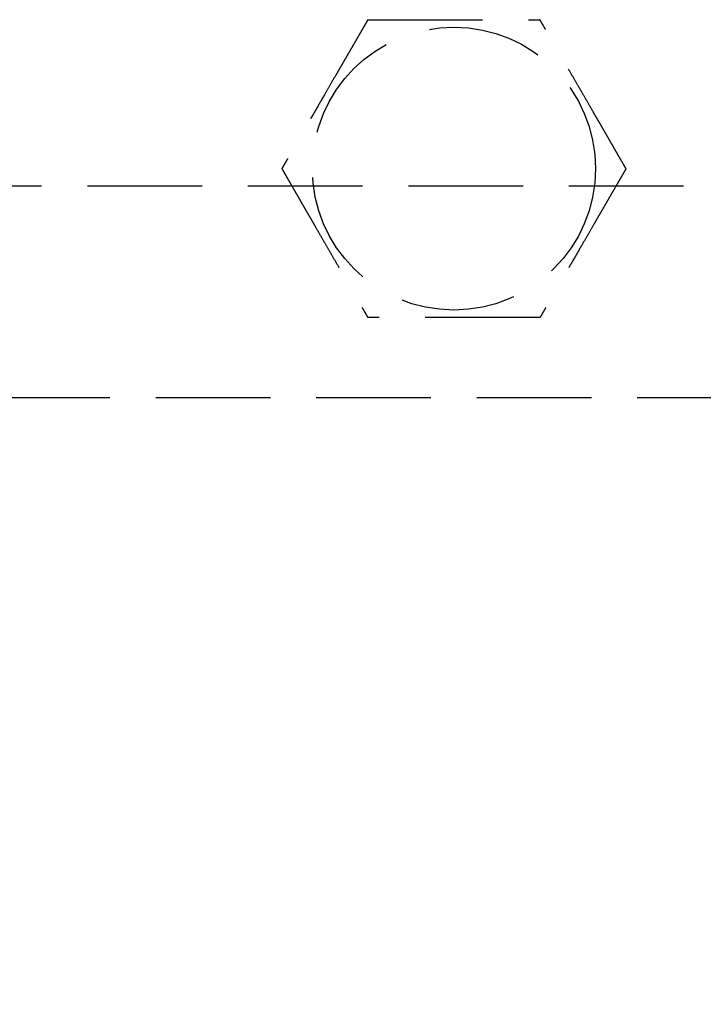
# Model space of a CAD drawing. Header units: millimetres. Extents: x -50096 to 615650, y 194565 to 243945.
# Tile 256 of 256: x 254845 to 254875, y 221499 to 221542. Entities that reach past the tile are written whole.
import ezdxf

# ---------------------------------------------------------------- set-up
doc = ezdxf.new("R2010")
doc.units = ezdxf.units.MM
doc.linetypes.add('ГТО-1 Пунктир', pattern=[7, 5, -2])
doc.layers.add('ГТО-2_Размеры_035', color=2, linetype='Continuous', lineweight=35)
doc.layers.add('ОГОС_Пунктир_025', color=151, linetype='ГТО-1 Пунктир', lineweight=25)

# ---------------------------------------------------------------- blocks, each defined once
blk = doc.blocks.new('ОГСО_Затвор_План')
at = {"layer": 'ОГОС_Пунктир_025'}
blk.add_line((-804.171, -137.499), (-1174.17, -137.499), dxfattribs=at)
blk.add_line((-804.171, -137.499), (-1174.17, -137.499), dxfattribs=at)
blk.add_lwpolyline([(-877.928, -175.75), (-1127.151, -175.809, -0.414283), (-1137.153, -165.809), (-1137.153, -138.25, -0.414214), (-1127.153, -128.25), (-877.928, -128.25)], format="xyb", dxfattribs=at)
blk.add_circle((-1104.17, -127.499), 6.172, dxfattribs=at)
blk.add_circle((-1104.17, -127.499), 6.172, dxfattribs=at)
for points, knots in [([(-1107.923, -120.999), (-1107.923, -121.001), (-1107.925, -121.003), (-1107.927, -121.007), (-1107.93, -121.012), (-1107.934, -121.018), (-1107.938, -121.026), (-1107.943, -121.035), (-1107.95, -121.046), (-1107.957, -121.059), (-1107.966, -121.074), (-1107.975, -121.091), (-1107.986, -121.109), (-1107.998, -121.131), (-1108.014, -121.157), (-1108.031, -121.187), (-1108.05, -121.219), (-1108.069, -121.253), (-1108.089, -121.288), (-1108.11, -121.324), (-1108.135, -121.367), (-1108.165, -121.419), (-1108.199, -121.478), (-1108.234, -121.538), (-1108.27, -121.6), (-1108.306, -121.664), (-1108.343, -121.728), (-1108.381, -121.793), (-1108.435, -121.887), (-1108.507, -122.011), (-1108.595, -122.164), (-1108.685, -122.319), (-1108.775, -122.476), (-1108.866, -122.633), (-1108.957, -122.792), (-1109.049, -122.951), (-1109.141, -123.11), (-1109.233, -123.269), (-1109.374, -123.513), (-1109.562, -123.839), (-1109.831, -124.305), (-1110.132, -124.827), (-1110.387, -125.267), (-1110.562, -125.571), (-1110.659, -125.739), (-1110.755, -125.905), (-1110.851, -126.071), (-1110.945, -126.235), (-1111.039, -126.398), (-1111.12, -126.538), (-1111.188, -126.655), (-1111.243, -126.751), (-1111.298, -126.845), (-1111.343, -126.924), (-1111.381, -126.989), (-1111.41, -127.04), (-1111.439, -127.09), (-1111.467, -127.138), (-1111.494, -127.185), (-1111.52, -127.229), (-1111.542, -127.268), (-1111.561, -127.301), (-1111.577, -127.328), (-1111.592, -127.354), (-1111.606, -127.378), (-1111.619, -127.401), (-1111.63, -127.42), (-1111.639, -127.436), (-1111.647, -127.449), (-1111.653, -127.461), (-1111.659, -127.471), (-1111.664, -127.48), (-1111.668, -127.487), (-1111.672, -127.493), (-1111.674, -127.496), (-1111.675, -127.498), (-1111.675, -127.499), (-1111.675, -127.499)], [0, 0, 0, 0, 0.004186, 0.008804, 0.014285, 0.021062, 0.029566, 0.04023, 0.053209, 0.068488, 0.085831, 0.105004, 0.125774, 0.147906, 0.181001, 0.216166, 0.253239, 0.292056, 0.332451, 0.374261, 0.417322, 0.483342, 0.551522, 0.621621, 0.693398, 0.766611, 0.84102, 0.916382, 0.992458, 1.167452, 1.344608, 1.523639, 1.704264, 1.886197, 2.069155, 2.252855, 2.437012, 2.621342, 2.805561, 3.279771, 3.752777, 4.418922, 5.086098, 5.279549, 5.472714, 5.66517, 5.856494, 6.046263, 6.234054, 6.419444, 6.531426, 6.641945, 6.750597, 6.856976, 6.916918, 6.975721, 7.033131, 7.088894, 7.142757, 7.194466, 7.243768, 7.276862, 7.308468, 7.338417, 7.366539, 7.392664, 7.416622, 7.433204, 7.448336, 7.461909, 7.473812, 7.483934, 7.492166, 7.498397, 7.502516, 7.504461, 7.505547, 7.505547, 7.505547, 7.505547]), ([(-1107.923, -120.999), (-1107.923, -121.001), (-1107.925, -121.003), (-1107.927, -121.007), (-1107.93, -121.012), (-1107.934, -121.018), (-1107.938, -121.026), (-1107.943, -121.035), (-1107.95, -121.046), (-1107.957, -121.059), (-1107.966, -121.074), (-1107.975, -121.091), (-1107.986, -121.109), (-1107.998, -121.131), (-1108.014, -121.157), (-1108.031, -121.187), (-1108.05, -121.219), (-1108.069, -121.253), (-1108.089, -121.288), (-1108.11, -121.324), (-1108.135, -121.367), (-1108.165, -121.419), (-1108.199, -121.478), (-1108.234, -121.538), (-1108.27, -121.6), (-1108.306, -121.664), (-1108.343, -121.728), (-1108.381, -121.793), (-1108.435, -121.887), (-1108.507, -122.011), (-1108.595, -122.164), (-1108.685, -122.319), (-1108.775, -122.476), (-1108.866, -122.633), (-1108.957, -122.792), (-1109.049, -122.951), (-1109.141, -123.11), (-1109.233, -123.269), (-1109.374, -123.513), (-1109.562, -123.839), (-1109.831, -124.305), (-1110.132, -124.827), (-1110.387, -125.267), (-1110.562, -125.571), (-1110.659, -125.739), (-1110.755, -125.905), (-1110.851, -126.071), (-1110.945, -126.235), (-1111.039, -126.398), (-1111.12, -126.538), (-1111.188, -126.655), (-1111.243, -126.751), (-1111.298, -126.845), (-1111.343, -126.924), (-1111.381, -126.989), (-1111.41, -127.04), (-1111.439, -127.09), (-1111.467, -127.138), (-1111.494, -127.185), (-1111.52, -127.229), (-1111.542, -127.268), (-1111.561, -127.301), (-1111.577, -127.328), (-1111.592, -127.354), (-1111.606, -127.378), (-1111.619, -127.401), (-1111.63, -127.42), (-1111.639, -127.436), (-1111.647, -127.449), (-1111.653, -127.461), (-1111.659, -127.471), (-1111.664, -127.48), (-1111.668, -127.487), (-1111.672, -127.493), (-1111.674, -127.496), (-1111.675, -127.498), (-1111.675, -127.499), (-1111.675, -127.499)], [0, 0, 0, 0, 0.004186, 0.008804, 0.014285, 0.021062, 0.029566, 0.04023, 0.053209, 0.068488, 0.085831, 0.105004, 0.125774, 0.147906, 0.181001, 0.216166, 0.253239, 0.292056, 0.332451, 0.374261, 0.417322, 0.483342, 0.551522, 0.621621, 0.693398, 0.766611, 0.84102, 0.916382, 0.992458, 1.167452, 1.344608, 1.523639, 1.704264, 1.886197, 2.069155, 2.252855, 2.437012, 2.621342, 2.805561, 3.279771, 3.752777, 4.418922, 5.086098, 5.279549, 5.472714, 5.66517, 5.856494, 6.046263, 6.234054, 6.419444, 6.531426, 6.641945, 6.750597, 6.856976, 6.916918, 6.975721, 7.033131, 7.088894, 7.142757, 7.194466, 7.243768, 7.276862, 7.308468, 7.338417, 7.366539, 7.392664, 7.416622, 7.433204, 7.448336, 7.461909, 7.473812, 7.483934, 7.492166, 7.498397, 7.502516, 7.504461, 7.505547, 7.505547, 7.505547, 7.505547]), ([(-1107.923, -120.999), (-1107.921, -120.999), (-1107.919, -120.999), (-1107.915, -120.999), (-1107.91, -120.999), (-1107.905, -120.999), (-1107.898, -120.999), (-1107.891, -120.999), (-1107.881, -120.999), (-1107.87, -120.999), (-1107.857, -120.999), (-1107.842, -120.999), (-1107.826, -120.999), (-1107.809, -120.999), (-1107.79, -120.999), (-1107.768, -120.999), (-1107.741, -120.999), (-1107.71, -120.999), (-1107.678, -120.999), (-1107.644, -120.999), (-1107.609, -120.999), (-1107.573, -120.999), (-1107.535, -120.999), (-1107.49, -120.999), (-1107.437, -120.999), (-1107.376, -120.999), (-1107.313, -120.999), (-1107.249, -120.999), (-1107.183, -120.999), (-1107.117, -120.999), (-1107.049, -120.999), (-1106.981, -120.999), (-1106.881, -120.999), (-1106.749, -120.999), (-1106.583, -120.999), (-1106.417, -120.999), (-1106.248, -120.999), (-1106.079, -120.999), (-1105.909, -120.999), (-1105.737, -120.999), (-1105.566, -120.999), (-1105.394, -120.999), (-1105.222, -120.999), (-1104.98, -120.999), (-1104.669, -120.999), (-1104.29, -120.999), (-1103.911, -120.999), (-1103.485, -120.999), (-1103.012, -120.999), (-1102.622, -120.999), (-1102.363, -120.999), (-1102.235, -120.999), (-1102.108, -120.999), (-1101.981, -120.999), (-1101.855, -120.999), (-1101.729, -120.999), (-1101.605, -120.999), (-1101.483, -120.999), (-1101.374, -120.999), (-1101.28, -120.999), (-1101.201, -120.999), (-1101.122, -120.999), (-1101.045, -120.999), (-1100.978, -120.999), (-1100.923, -120.999), (-1100.877, -120.999), (-1100.832, -120.999), (-1100.789, -120.999), (-1100.747, -120.999), (-1100.706, -120.999), (-1100.668, -120.999), (-1100.634, -120.999), (-1100.605, -120.999), (-1100.581, -120.999), (-1100.558, -120.999), (-1100.536, -120.999), (-1100.516, -120.999), (-1100.497, -120.999), (-1100.481, -120.999), (-1100.467, -120.999), (-1100.455, -120.999), (-1100.445, -120.999), (-1100.436, -120.999), (-1100.429, -120.999), (-1100.424, -120.999), (-1100.42, -120.999), (-1100.418, -120.999), (-1100.417, -120.999), (-1100.417, -120.999)], [0, 0, 0, 0, 0.003645, 0.007566, 0.01204, 0.017343, 0.023752, 0.031543, 0.040993, 0.052264, 0.065302, 0.079955, 0.096068, 0.113488, 0.132062, 0.151634, 0.180994, 0.211959, 0.244418, 0.278261, 0.313376, 0.349653, 0.386981, 0.425249, 0.484863, 0.546213, 0.609126, 0.67343, 0.738954, 0.805525, 0.872972, 0.941123, 1.009805, 1.173351, 1.338694, 1.505627, 1.673942, 1.843431, 2.013887, 2.185103, 2.356869, 2.528979, 2.701226, 2.8734, 3.253796, 3.633187, 4.011942, 4.390425, 4.911078, 5.431731, 5.559867, 5.687803, 5.81535, 5.942319, 6.068521, 6.193767, 6.317868, 6.440634, 6.561877, 6.642693, 6.722516, 6.801133, 6.878331, 6.953896, 7.000474, 7.046161, 7.090798, 7.134226, 7.176284, 7.216813, 7.255653, 7.292644, 7.318036, 7.342284, 7.365288, 7.386943, 7.407149, 7.425803, 7.442802, 7.456039, 7.467883, 7.478242, 7.487027, 7.494147, 7.499513, 7.503033, 7.504638, 7.505536, 7.505536, 7.505536, 7.505536]), ([(-1107.923, -120.999), (-1107.921, -120.999), (-1107.919, -120.999), (-1107.915, -120.999), (-1107.91, -120.999), (-1107.905, -120.999), (-1107.898, -120.999), (-1107.891, -120.999), (-1107.881, -120.999), (-1107.87, -120.999), (-1107.857, -120.999), (-1107.842, -120.999), (-1107.826, -120.999), (-1107.809, -120.999), (-1107.79, -120.999), (-1107.768, -120.999), (-1107.741, -120.999), (-1107.71, -120.999), (-1107.678, -120.999), (-1107.644, -120.999), (-1107.609, -120.999), (-1107.573, -120.999), (-1107.535, -120.999), (-1107.49, -120.999), (-1107.437, -120.999), (-1107.376, -120.999), (-1107.313, -120.999), (-1107.249, -120.999), (-1107.183, -120.999), (-1107.117, -120.999), (-1107.049, -120.999), (-1106.981, -120.999), (-1106.881, -120.999), (-1106.749, -120.999), (-1106.583, -120.999), (-1106.417, -120.999), (-1106.248, -120.999), (-1106.079, -120.999), (-1105.909, -120.999), (-1105.737, -120.999), (-1105.566, -120.999), (-1105.394, -120.999), (-1105.222, -120.999), (-1104.98, -120.999), (-1104.669, -120.999), (-1104.29, -120.999), (-1103.911, -120.999), (-1103.485, -120.999), (-1103.012, -120.999), (-1102.622, -120.999), (-1102.363, -120.999), (-1102.235, -120.999), (-1102.108, -120.999), (-1101.981, -120.999), (-1101.855, -120.999), (-1101.729, -120.999), (-1101.605, -120.999), (-1101.483, -120.999), (-1101.374, -120.999), (-1101.28, -120.999), (-1101.201, -120.999), (-1101.122, -120.999), (-1101.045, -120.999), (-1100.978, -120.999), (-1100.923, -120.999), (-1100.877, -120.999), (-1100.832, -120.999), (-1100.789, -120.999), (-1100.747, -120.999), (-1100.706, -120.999), (-1100.668, -120.999), (-1100.634, -120.999), (-1100.605, -120.999), (-1100.581, -120.999), (-1100.558, -120.999), (-1100.536, -120.999), (-1100.516, -120.999), (-1100.497, -120.999), (-1100.481, -120.999), (-1100.467, -120.999), (-1100.455, -120.999), (-1100.445, -120.999), (-1100.436, -120.999), (-1100.429, -120.999), (-1100.424, -120.999), (-1100.42, -120.999), (-1100.418, -120.999), (-1100.417, -120.999), (-1100.417, -120.999)], [0, 0, 0, 0, 0.003645, 0.007566, 0.01204, 0.017343, 0.023752, 0.031543, 0.040993, 0.052264, 0.065302, 0.079955, 0.096068, 0.113488, 0.132062, 0.151634, 0.180994, 0.211959, 0.244418, 0.278261, 0.313376, 0.349653, 0.386981, 0.425249, 0.484863, 0.546213, 0.609126, 0.67343, 0.738954, 0.805525, 0.872972, 0.941123, 1.009805, 1.173351, 1.338694, 1.505627, 1.673942, 1.843431, 2.013887, 2.185103, 2.356869, 2.528979, 2.701226, 2.8734, 3.253796, 3.633187, 4.011942, 4.390425, 4.911078, 5.431731, 5.559867, 5.687803, 5.81535, 5.942319, 6.068521, 6.193767, 6.317868, 6.440634, 6.561877, 6.642693, 6.722516, 6.801133, 6.878331, 6.953896, 7.000474, 7.046161, 7.090798, 7.134226, 7.176284, 7.216813, 7.255653, 7.292644, 7.318036, 7.342284, 7.365288, 7.386943, 7.407149, 7.425803, 7.442802, 7.456039, 7.467883, 7.478242, 7.487027, 7.494147, 7.499513, 7.503033, 7.504638, 7.505536, 7.505536, 7.505536, 7.505536]), ([(-1096.664, -127.499), (-1096.665, -127.498), (-1096.666, -127.496), (-1096.668, -127.493), (-1096.671, -127.489), (-1096.673, -127.484), (-1096.677, -127.478), (-1096.68, -127.472), (-1096.685, -127.463), (-1096.691, -127.454), (-1096.697, -127.442), (-1096.705, -127.43), (-1096.713, -127.416), (-1096.721, -127.401), (-1096.731, -127.385), (-1096.743, -127.364), (-1096.757, -127.338), (-1096.775, -127.307), (-1096.794, -127.275), (-1096.814, -127.241), (-1096.834, -127.205), (-1096.855, -127.169), (-1096.88, -127.126), (-1096.907, -127.079), (-1096.938, -127.026), (-1096.969, -126.971), (-1097.001, -126.916), (-1097.034, -126.859), (-1097.067, -126.801), (-1097.101, -126.743), (-1097.135, -126.684), (-1097.185, -126.597), (-1097.251, -126.483), (-1097.334, -126.34), (-1097.417, -126.195), (-1097.502, -126.049), (-1097.586, -125.903), (-1097.671, -125.755), (-1097.757, -125.607), (-1097.843, -125.458), (-1097.929, -125.309), (-1098.015, -125.16), (-1098.136, -124.951), (-1098.291, -124.682), (-1098.481, -124.353), (-1098.67, -124.025), (-1098.883, -123.656), (-1099.12, -123.246), (-1099.318, -122.904), (-1099.452, -122.671), (-1099.524, -122.546), (-1099.596, -122.422), (-1099.667, -122.299), (-1099.738, -122.176), (-1099.808, -122.055), (-1099.877, -121.935), (-1099.936, -121.833), (-1099.986, -121.747), (-1100.025, -121.678), (-1100.065, -121.61), (-1100.103, -121.543), (-1100.137, -121.485), (-1100.165, -121.437), (-1100.187, -121.397), (-1100.21, -121.359), (-1100.231, -121.321), (-1100.252, -121.285), (-1100.273, -121.25), (-1100.292, -121.216), (-1100.309, -121.186), (-1100.325, -121.159), (-1100.339, -121.134), (-1100.352, -121.112), (-1100.364, -121.091), (-1100.375, -121.072), (-1100.385, -121.056), (-1100.392, -121.043), (-1100.398, -121.032), (-1100.403, -121.023), (-1100.408, -121.016), (-1100.411, -121.01), (-1100.414, -121.005), (-1100.416, -121.002), (-1100.417, -121), (-1100.417, -121), (-1100.417, -120.999)], [0, 0, 0, 0, 0.003642, 0.007561, 0.012032, 0.017334, 0.023742, 0.031533, 0.040984, 0.052257, 0.065299, 0.079955, 0.096073, 0.113498, 0.132075, 0.151651, 0.18534, 0.221102, 0.258772, 0.298186, 0.339179, 0.381585, 0.42524, 0.484853, 0.546202, 0.609115, 0.673421, 0.738947, 0.80552, 0.87297, 0.941124, 1.009809, 1.17336, 1.338708, 1.505644, 1.673961, 1.843452, 2.013909, 2.185124, 2.356891, 2.529001, 2.701248, 2.873423, 3.253813, 3.633201, 4.011952, 4.390432, 4.911083, 5.431733, 5.575876, 5.719735, 5.863043, 6.00553, 6.146926, 6.286963, 6.425372, 6.561883, 6.642702, 6.722527, 6.801146, 6.878345, 6.95391, 7.000484, 7.046168, 7.090802, 7.134226, 7.176281, 7.216808, 7.255646, 7.292636, 7.322154, 7.350093, 7.37629, 7.400583, 7.422809, 7.442805, 7.456041, 7.467882, 7.478239, 7.487022, 7.494142, 7.499507, 7.503029, 7.504637, 7.505539, 7.505539, 7.505539, 7.505539]), ([(-1096.664, -127.499), (-1096.665, -127.498), (-1096.666, -127.496), (-1096.668, -127.493), (-1096.671, -127.489), (-1096.673, -127.484), (-1096.677, -127.478), (-1096.68, -127.472), (-1096.685, -127.463), (-1096.691, -127.454), (-1096.697, -127.442), (-1096.705, -127.43), (-1096.713, -127.416), (-1096.721, -127.401), (-1096.731, -127.385), (-1096.743, -127.364), (-1096.757, -127.338), (-1096.775, -127.307), (-1096.794, -127.275), (-1096.814, -127.241), (-1096.834, -127.205), (-1096.855, -127.169), (-1096.88, -127.126), (-1096.907, -127.079), (-1096.938, -127.026), (-1096.969, -126.971), (-1097.001, -126.916), (-1097.034, -126.859), (-1097.067, -126.801), (-1097.101, -126.743), (-1097.135, -126.684), (-1097.185, -126.597), (-1097.251, -126.483), (-1097.334, -126.34), (-1097.417, -126.195), (-1097.502, -126.049), (-1097.586, -125.903), (-1097.671, -125.755), (-1097.757, -125.607), (-1097.843, -125.458), (-1097.929, -125.309), (-1098.015, -125.16), (-1098.136, -124.951), (-1098.291, -124.682), (-1098.481, -124.353), (-1098.67, -124.025), (-1098.883, -123.656), (-1099.12, -123.246), (-1099.318, -122.904), (-1099.452, -122.671), (-1099.524, -122.546), (-1099.596, -122.422), (-1099.667, -122.299), (-1099.738, -122.176), (-1099.808, -122.055), (-1099.877, -121.935), (-1099.936, -121.833), (-1099.986, -121.747), (-1100.025, -121.678), (-1100.065, -121.61), (-1100.103, -121.543), (-1100.137, -121.485), (-1100.165, -121.437), (-1100.187, -121.397), (-1100.21, -121.359), (-1100.231, -121.321), (-1100.252, -121.285), (-1100.273, -121.25), (-1100.292, -121.216), (-1100.309, -121.186), (-1100.325, -121.159), (-1100.339, -121.134), (-1100.352, -121.112), (-1100.364, -121.091), (-1100.375, -121.072), (-1100.385, -121.056), (-1100.392, -121.043), (-1100.398, -121.032), (-1100.403, -121.023), (-1100.408, -121.016), (-1100.411, -121.01), (-1100.414, -121.005), (-1100.416, -121.002), (-1100.417, -121), (-1100.417, -121), (-1100.417, -120.999)], [0, 0, 0, 0, 0.003642, 0.007561, 0.012032, 0.017334, 0.023742, 0.031533, 0.040984, 0.052257, 0.065299, 0.079955, 0.096073, 0.113498, 0.132075, 0.151651, 0.18534, 0.221102, 0.258772, 0.298186, 0.339179, 0.381585, 0.42524, 0.484853, 0.546202, 0.609115, 0.673421, 0.738947, 0.80552, 0.87297, 0.941124, 1.009809, 1.17336, 1.338708, 1.505644, 1.673961, 1.843452, 2.013909, 2.185124, 2.356891, 2.529001, 2.701248, 2.873423, 3.253813, 3.633201, 4.011952, 4.390432, 4.911083, 5.431733, 5.575876, 5.719735, 5.863043, 6.00553, 6.146926, 6.286963, 6.425372, 6.561883, 6.642702, 6.722527, 6.801146, 6.878345, 6.95391, 7.000484, 7.046168, 7.090802, 7.134226, 7.176281, 7.216808, 7.255646, 7.292636, 7.322154, 7.350093, 7.37629, 7.400583, 7.422809, 7.442805, 7.456041, 7.467882, 7.478239, 7.487022, 7.494142, 7.499507, 7.503029, 7.504637, 7.505539, 7.505539, 7.505539, 7.505539]), ([(-1111.675, -127.499), (-1111.675, -127.5), (-1111.674, -127.503), (-1111.672, -127.506), (-1111.669, -127.51), (-1111.667, -127.515), (-1111.663, -127.52), (-1111.659, -127.527), (-1111.655, -127.535), (-1111.649, -127.545), (-1111.643, -127.556), (-1111.635, -127.569), (-1111.627, -127.583), (-1111.619, -127.598), (-1111.609, -127.614), (-1111.597, -127.635), (-1111.582, -127.66), (-1111.565, -127.691), (-1111.546, -127.724), (-1111.526, -127.758), (-1111.506, -127.793), (-1111.484, -127.83), (-1111.46, -127.872), (-1111.433, -127.92), (-1111.402, -127.973), (-1111.371, -128.027), (-1111.339, -128.083), (-1111.306, -128.14), (-1111.273, -128.197), (-1111.239, -128.256), (-1111.205, -128.315), (-1111.155, -128.401), (-1111.088, -128.516), (-1111.006, -128.659), (-1110.922, -128.804), (-1110.838, -128.949), (-1110.754, -129.096), (-1110.668, -129.244), (-1110.583, -129.392), (-1110.497, -129.541), (-1110.411, -129.69), (-1110.325, -129.839), (-1110.204, -130.048), (-1110.049, -130.317), (-1109.859, -130.646), (-1109.67, -130.974), (-1109.457, -131.343), (-1109.22, -131.752), (-1109.022, -132.095), (-1108.888, -132.328), (-1108.816, -132.453), (-1108.744, -132.577), (-1108.673, -132.7), (-1108.602, -132.822), (-1108.532, -132.944), (-1108.463, -133.063), (-1108.404, -133.166), (-1108.354, -133.252), (-1108.314, -133.321), (-1108.275, -133.389), (-1108.237, -133.456), (-1108.203, -133.513), (-1108.175, -133.562), (-1108.153, -133.601), (-1108.13, -133.64), (-1108.109, -133.677), (-1108.088, -133.714), (-1108.067, -133.749), (-1108.048, -133.782), (-1108.03, -133.813), (-1108.015, -133.84), (-1108.001, -133.864), (-1107.988, -133.887), (-1107.976, -133.908), (-1107.964, -133.927), (-1107.955, -133.943), (-1107.948, -133.956), (-1107.942, -133.966), (-1107.937, -133.975), (-1107.932, -133.983), (-1107.929, -133.989), (-1107.926, -133.994), (-1107.924, -133.997), (-1107.923, -133.998), (-1107.923, -133.999), (-1107.923, -133.999)], [0, 0, 0, 0, 0.003643, 0.007563, 0.012036, 0.017339, 0.023748, 0.03154, 0.040991, 0.052265, 0.065307, 0.079964, 0.096081, 0.113506, 0.132083, 0.151658, 0.185346, 0.221107, 0.258777, 0.29819, 0.339181, 0.381586, 0.42524, 0.484853, 0.546201, 0.609115, 0.67342, 0.738946, 0.80552, 0.87297, 0.941124, 1.009809, 1.173359, 1.338704, 1.505638, 1.673953, 1.843441, 2.013896, 2.185109, 2.356873, 2.528981, 2.701225, 2.873397, 3.253789, 3.633178, 4.011932, 4.390414, 4.911078, 5.43174, 5.575882, 5.719741, 5.863048, 6.005533, 6.146928, 6.286965, 6.425373, 6.561883, 6.642702, 6.722527, 6.801147, 6.878345, 6.95391, 7.000484, 7.046167, 7.090801, 7.134225, 7.17628, 7.216807, 7.255645, 7.292636, 7.322156, 7.350096, 7.376294, 7.400588, 7.422815, 7.442813, 7.456048, 7.46789, 7.478247, 7.48703, 7.494149, 7.499515, 7.503037, 7.504645, 7.505547, 7.505547, 7.505547, 7.505547]), ([(-1111.675, -127.499), (-1111.675, -127.5), (-1111.674, -127.503), (-1111.672, -127.506), (-1111.669, -127.51), (-1111.667, -127.515), (-1111.663, -127.52), (-1111.659, -127.527), (-1111.655, -127.535), (-1111.649, -127.545), (-1111.643, -127.556), (-1111.635, -127.569), (-1111.627, -127.583), (-1111.619, -127.598), (-1111.609, -127.614), (-1111.597, -127.635), (-1111.582, -127.66), (-1111.565, -127.691), (-1111.546, -127.724), (-1111.526, -127.758), (-1111.506, -127.793), (-1111.484, -127.83), (-1111.46, -127.872), (-1111.433, -127.92), (-1111.402, -127.973), (-1111.371, -128.027), (-1111.339, -128.083), (-1111.306, -128.14), (-1111.273, -128.197), (-1111.239, -128.256), (-1111.205, -128.315), (-1111.155, -128.401), (-1111.088, -128.516), (-1111.006, -128.659), (-1110.922, -128.804), (-1110.838, -128.949), (-1110.754, -129.096), (-1110.668, -129.244), (-1110.583, -129.392), (-1110.497, -129.541), (-1110.411, -129.69), (-1110.325, -129.839), (-1110.204, -130.048), (-1110.049, -130.317), (-1109.859, -130.646), (-1109.67, -130.974), (-1109.457, -131.343), (-1109.22, -131.752), (-1109.022, -132.095), (-1108.888, -132.328), (-1108.816, -132.453), (-1108.744, -132.577), (-1108.673, -132.7), (-1108.602, -132.822), (-1108.532, -132.944), (-1108.463, -133.063), (-1108.404, -133.166), (-1108.354, -133.252), (-1108.314, -133.321), (-1108.275, -133.389), (-1108.237, -133.456), (-1108.203, -133.513), (-1108.175, -133.562), (-1108.153, -133.601), (-1108.13, -133.64), (-1108.109, -133.677), (-1108.088, -133.714), (-1108.067, -133.749), (-1108.048, -133.782), (-1108.03, -133.813), (-1108.015, -133.84), (-1108.001, -133.864), (-1107.988, -133.887), (-1107.976, -133.908), (-1107.964, -133.927), (-1107.955, -133.943), (-1107.948, -133.956), (-1107.942, -133.966), (-1107.937, -133.975), (-1107.932, -133.983), (-1107.929, -133.989), (-1107.926, -133.994), (-1107.924, -133.997), (-1107.923, -133.998), (-1107.923, -133.999), (-1107.923, -133.999)], [0, 0, 0, 0, 0.003643, 0.007563, 0.012036, 0.017339, 0.023748, 0.03154, 0.040991, 0.052265, 0.065307, 0.079964, 0.096081, 0.113506, 0.132083, 0.151658, 0.185346, 0.221107, 0.258777, 0.29819, 0.339181, 0.381586, 0.42524, 0.484853, 0.546201, 0.609115, 0.67342, 0.738946, 0.80552, 0.87297, 0.941124, 1.009809, 1.173359, 1.338704, 1.505638, 1.673953, 1.843441, 2.013896, 2.185109, 2.356873, 2.528981, 2.701225, 2.873397, 3.253789, 3.633178, 4.011932, 4.390414, 4.911078, 5.43174, 5.575882, 5.719741, 5.863048, 6.005533, 6.146928, 6.286965, 6.425373, 6.561883, 6.642702, 6.722527, 6.801147, 6.878345, 6.95391, 7.000484, 7.046167, 7.090801, 7.134225, 7.17628, 7.216807, 7.255645, 7.292636, 7.322156, 7.350096, 7.376294, 7.400588, 7.422815, 7.442813, 7.456048, 7.46789, 7.478247, 7.48703, 7.494149, 7.499515, 7.503037, 7.504645, 7.505547, 7.505547, 7.505547, 7.505547]), ([(-1096.664, -127.499), (-1096.665, -127.501), (-1096.667, -127.503), (-1096.669, -127.507), (-1096.672, -127.512), (-1096.675, -127.518), (-1096.68, -127.526), (-1096.685, -127.535), (-1096.691, -127.546), (-1096.699, -127.559), (-1096.708, -127.574), (-1096.717, -127.591), (-1096.728, -127.609), (-1096.74, -127.631), (-1096.755, -127.657), (-1096.773, -127.687), (-1096.791, -127.719), (-1096.811, -127.753), (-1096.831, -127.788), (-1096.852, -127.824), (-1096.877, -127.867), (-1096.906, -127.919), (-1096.94, -127.978), (-1096.975, -128.038), (-1097.011, -128.1), (-1097.048, -128.164), (-1097.085, -128.228), (-1097.123, -128.293), (-1097.177, -128.387), (-1097.248, -128.511), (-1097.337, -128.664), (-1097.426, -128.819), (-1097.517, -128.976), (-1097.608, -129.133), (-1097.699, -129.291), (-1097.791, -129.45), (-1097.883, -129.61), (-1097.975, -129.769), (-1098.116, -130.013), (-1098.304, -130.339), (-1098.573, -130.805), (-1098.874, -131.327), (-1099.128, -131.767), (-1099.304, -132.071), (-1099.401, -132.239), (-1099.497, -132.405), (-1099.592, -132.571), (-1099.687, -132.735), (-1099.781, -132.897), (-1099.862, -133.038), (-1099.93, -133.155), (-1099.985, -133.251), (-1100.039, -133.345), (-1100.085, -133.424), (-1100.123, -133.489), (-1100.152, -133.54), (-1100.181, -133.59), (-1100.209, -133.638), (-1100.235, -133.685), (-1100.261, -133.729), (-1100.284, -133.768), (-1100.303, -133.801), (-1100.318, -133.828), (-1100.333, -133.854), (-1100.347, -133.878), (-1100.36, -133.901), (-1100.372, -133.921), (-1100.382, -133.938), (-1100.39, -133.953), (-1100.398, -133.965), (-1100.404, -133.976), (-1100.409, -133.985), (-1100.413, -133.992), (-1100.415, -133.996), (-1100.416, -133.998), (-1100.417, -133.999), (-1100.417, -133.999)], [0, 0, 0, 0, 0.004184, 0.0088, 0.01428, 0.021056, 0.029559, 0.040222, 0.053202, 0.068482, 0.085826, 0.105001, 0.125773, 0.147906, 0.181002, 0.216168, 0.253241, 0.292057, 0.332452, 0.374262, 0.417322, 0.483339, 0.551516, 0.621612, 0.693385, 0.766595, 0.841, 0.91636, 0.992432, 1.167428, 1.344585, 1.523619, 1.704246, 1.886183, 2.069144, 2.252846, 2.437006, 2.621339, 2.805561, 3.279768, 3.75277, 4.418915, 5.08609, 5.279539, 5.4727, 5.665153, 5.856473, 6.04624, 6.234029, 6.419418, 6.531405, 6.64193, 6.750586, 6.856968, 6.91691, 6.975713, 7.033123, 7.088887, 7.142751, 7.194463, 7.243768, 7.276865, 7.308474, 7.338425, 7.366548, 7.39267, 7.416622, 7.435448, 7.452358, 7.467191, 7.479783, 7.489971, 7.497592, 7.502482, 7.504439, 7.505539, 7.505539, 7.505539, 7.505539]), ([(-1096.664, -127.499), (-1096.665, -127.501), (-1096.667, -127.503), (-1096.669, -127.507), (-1096.672, -127.512), (-1096.675, -127.518), (-1096.68, -127.526), (-1096.685, -127.535), (-1096.691, -127.546), (-1096.699, -127.559), (-1096.708, -127.574), (-1096.717, -127.591), (-1096.728, -127.609), (-1096.74, -127.631), (-1096.755, -127.657), (-1096.773, -127.687), (-1096.791, -127.719), (-1096.811, -127.753), (-1096.831, -127.788), (-1096.852, -127.824), (-1096.877, -127.867), (-1096.906, -127.919), (-1096.94, -127.978), (-1096.975, -128.038), (-1097.011, -128.1), (-1097.048, -128.164), (-1097.085, -128.228), (-1097.123, -128.293), (-1097.177, -128.387), (-1097.248, -128.511), (-1097.337, -128.664), (-1097.426, -128.819), (-1097.517, -128.976), (-1097.608, -129.133), (-1097.699, -129.291), (-1097.791, -129.45), (-1097.883, -129.61), (-1097.975, -129.769), (-1098.116, -130.013), (-1098.304, -130.339), (-1098.573, -130.805), (-1098.874, -131.327), (-1099.128, -131.767), (-1099.304, -132.071), (-1099.401, -132.239), (-1099.497, -132.405), (-1099.592, -132.571), (-1099.687, -132.735), (-1099.781, -132.897), (-1099.862, -133.038), (-1099.93, -133.155), (-1099.985, -133.251), (-1100.039, -133.345), (-1100.085, -133.424), (-1100.123, -133.489), (-1100.152, -133.54), (-1100.181, -133.59), (-1100.209, -133.638), (-1100.235, -133.685), (-1100.261, -133.729), (-1100.284, -133.768), (-1100.303, -133.801), (-1100.318, -133.828), (-1100.333, -133.854), (-1100.347, -133.878), (-1100.36, -133.901), (-1100.372, -133.921), (-1100.382, -133.938), (-1100.39, -133.953), (-1100.398, -133.965), (-1100.404, -133.976), (-1100.409, -133.985), (-1100.413, -133.992), (-1100.415, -133.996), (-1100.416, -133.998), (-1100.417, -133.999), (-1100.417, -133.999)], [0, 0, 0, 0, 0.004184, 0.0088, 0.01428, 0.021056, 0.029559, 0.040222, 0.053202, 0.068482, 0.085826, 0.105001, 0.125773, 0.147906, 0.181002, 0.216168, 0.253241, 0.292057, 0.332452, 0.374262, 0.417322, 0.483339, 0.551516, 0.621612, 0.693385, 0.766595, 0.841, 0.91636, 0.992432, 1.167428, 1.344585, 1.523619, 1.704246, 1.886183, 2.069144, 2.252846, 2.437006, 2.621339, 2.805561, 3.279768, 3.75277, 4.418915, 5.08609, 5.279539, 5.4727, 5.665153, 5.856473, 6.04624, 6.234029, 6.419418, 6.531405, 6.64193, 6.750586, 6.856968, 6.91691, 6.975713, 7.033123, 7.088887, 7.142751, 7.194463, 7.243768, 7.276865, 7.308474, 7.338425, 7.366548, 7.39267, 7.416622, 7.435448, 7.452358, 7.467191, 7.479783, 7.489971, 7.497592, 7.502482, 7.504439, 7.505539, 7.505539, 7.505539, 7.505539]), ([(-1100.417, -133.999), (-1100.418, -133.999), (-1100.421, -133.999), (-1100.425, -133.999), (-1100.429, -133.999), (-1100.435, -133.999), (-1100.441, -133.999), (-1100.449, -133.999), (-1100.459, -133.999), (-1100.47, -133.999), (-1100.483, -133.999), (-1100.498, -133.999), (-1100.514, -133.999), (-1100.531, -133.999), (-1100.55, -133.999), (-1100.572, -133.999), (-1100.599, -133.999), (-1100.63, -133.999), (-1100.662, -133.999), (-1100.696, -133.999), (-1100.731, -133.999), (-1100.767, -133.999), (-1100.804, -133.999), (-1100.85, -133.999), (-1100.903, -133.999), (-1100.964, -133.999), (-1101.027, -133.999), (-1101.091, -133.999), (-1101.156, -133.999), (-1101.223, -133.999), (-1101.29, -133.999), (-1101.358, -133.999), (-1101.459, -133.999), (-1101.591, -133.999), (-1101.756, -133.999), (-1101.923, -133.999), (-1102.092, -133.999), (-1102.261, -133.999), (-1102.431, -133.999), (-1102.602, -133.999), (-1102.774, -133.999), (-1102.946, -133.999), (-1103.118, -133.999), (-1103.36, -133.999), (-1103.671, -133.999), (-1104.05, -133.999), (-1104.429, -133.999), (-1104.855, -133.999), (-1105.328, -133.999), (-1105.718, -133.999), (-1105.977, -133.999), (-1106.105, -133.999), (-1106.232, -133.999), (-1106.359, -133.999), (-1106.485, -133.999), (-1106.611, -133.999), (-1106.735, -133.999), (-1106.857, -133.999), (-1106.966, -133.999), (-1107.06, -133.999), (-1107.139, -133.999), (-1107.218, -133.999), (-1107.295, -133.999), (-1107.361, -133.999), (-1107.417, -133.999), (-1107.463, -133.999), (-1107.508, -133.999), (-1107.551, -133.999), (-1107.593, -133.999), (-1107.633, -133.999), (-1107.672, -133.999), (-1107.706, -133.999), (-1107.735, -133.999), (-1107.759, -133.999), (-1107.782, -133.999), (-1107.804, -133.999), (-1107.824, -133.999), (-1107.842, -133.999), (-1107.859, -133.999), (-1107.873, -133.999), (-1107.885, -133.999), (-1107.895, -133.999), (-1107.904, -133.999), (-1107.911, -133.999), (-1107.916, -133.999), (-1107.92, -133.999), (-1107.922, -133.999), (-1107.922, -133.999), (-1107.923, -133.999)], [0, 0, 0, 0, 0.003647, 0.007571, 0.012047, 0.017353, 0.023764, 0.031557, 0.041008, 0.052279, 0.065318, 0.079971, 0.096085, 0.113504, 0.132077, 0.151649, 0.181007, 0.21197, 0.244428, 0.278268, 0.313382, 0.349657, 0.386983, 0.425249, 0.484864, 0.546215, 0.609129, 0.673435, 0.73896, 0.805534, 0.872982, 0.941135, 1.00982, 1.173367, 1.338711, 1.505645, 1.67396, 1.843449, 2.013905, 2.18512, 2.356886, 2.528996, 2.701241, 2.873415, 3.253806, 3.633194, 4.011945, 4.390425, 4.911086, 5.431746, 5.559881, 5.687817, 5.815364, 5.942333, 6.068534, 6.19378, 6.317881, 6.440648, 6.561892, 6.642709, 6.722533, 6.80115, 6.878347, 6.953911, 7.000486, 7.04617, 7.090804, 7.134229, 7.176285, 7.216813, 7.255652, 7.292644, 7.318038, 7.34229, 7.365296, 7.386954, 7.407162, 7.425817, 7.442817, 7.456053, 7.467894, 7.47825, 7.487033, 7.49415, 7.499514, 7.503033, 7.504638, 7.505536, 7.505536, 7.505536, 7.505536]), ([(-1100.417, -133.999), (-1100.418, -133.999), (-1100.421, -133.999), (-1100.425, -133.999), (-1100.429, -133.999), (-1100.435, -133.999), (-1100.441, -133.999), (-1100.449, -133.999), (-1100.459, -133.999), (-1100.47, -133.999), (-1100.483, -133.999), (-1100.498, -133.999), (-1100.514, -133.999), (-1100.531, -133.999), (-1100.55, -133.999), (-1100.572, -133.999), (-1100.599, -133.999), (-1100.63, -133.999), (-1100.662, -133.999), (-1100.696, -133.999), (-1100.731, -133.999), (-1100.767, -133.999), (-1100.804, -133.999), (-1100.85, -133.999), (-1100.903, -133.999), (-1100.964, -133.999), (-1101.027, -133.999), (-1101.091, -133.999), (-1101.156, -133.999), (-1101.223, -133.999), (-1101.29, -133.999), (-1101.358, -133.999), (-1101.459, -133.999), (-1101.591, -133.999), (-1101.756, -133.999), (-1101.923, -133.999), (-1102.092, -133.999), (-1102.261, -133.999), (-1102.431, -133.999), (-1102.602, -133.999), (-1102.774, -133.999), (-1102.946, -133.999), (-1103.118, -133.999), (-1103.36, -133.999), (-1103.671, -133.999), (-1104.05, -133.999), (-1104.429, -133.999), (-1104.855, -133.999), (-1105.328, -133.999), (-1105.718, -133.999), (-1105.977, -133.999), (-1106.105, -133.999), (-1106.232, -133.999), (-1106.359, -133.999), (-1106.485, -133.999), (-1106.611, -133.999), (-1106.735, -133.999), (-1106.857, -133.999), (-1106.966, -133.999), (-1107.06, -133.999), (-1107.139, -133.999), (-1107.218, -133.999), (-1107.295, -133.999), (-1107.361, -133.999), (-1107.417, -133.999), (-1107.463, -133.999), (-1107.508, -133.999), (-1107.551, -133.999), (-1107.593, -133.999), (-1107.633, -133.999), (-1107.672, -133.999), (-1107.706, -133.999), (-1107.735, -133.999), (-1107.759, -133.999), (-1107.782, -133.999), (-1107.804, -133.999), (-1107.824, -133.999), (-1107.842, -133.999), (-1107.859, -133.999), (-1107.873, -133.999), (-1107.885, -133.999), (-1107.895, -133.999), (-1107.904, -133.999), (-1107.911, -133.999), (-1107.916, -133.999), (-1107.92, -133.999), (-1107.922, -133.999), (-1107.922, -133.999), (-1107.923, -133.999)], [0, 0, 0, 0, 0.003647, 0.007571, 0.012047, 0.017353, 0.023764, 0.031557, 0.041008, 0.052279, 0.065318, 0.079971, 0.096085, 0.113504, 0.132077, 0.151649, 0.181007, 0.21197, 0.244428, 0.278268, 0.313382, 0.349657, 0.386983, 0.425249, 0.484864, 0.546215, 0.609129, 0.673435, 0.73896, 0.805534, 0.872982, 0.941135, 1.00982, 1.173367, 1.338711, 1.505645, 1.67396, 1.843449, 2.013905, 2.18512, 2.356886, 2.528996, 2.701241, 2.873415, 3.253806, 3.633194, 4.011945, 4.390425, 4.911086, 5.431746, 5.559881, 5.687817, 5.815364, 5.942333, 6.068534, 6.19378, 6.317881, 6.440648, 6.561892, 6.642709, 6.722533, 6.80115, 6.878347, 6.953911, 7.000486, 7.04617, 7.090804, 7.134229, 7.176285, 7.216813, 7.255652, 7.292644, 7.318038, 7.34229, 7.365296, 7.386954, 7.407162, 7.425817, 7.442817, 7.456053, 7.467894, 7.47825, 7.487033, 7.49415, 7.499514, 7.503033, 7.504638, 7.505536, 7.505536, 7.505536, 7.505536])]:
    blk.add_open_spline(points, degree=3, knots=knots, dxfattribs=at)
blk = doc.blocks.new('A$C1AA538EC')
at = {"layer": 'ГТО-2_Размеры_035', "rotation": 0.0001303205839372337}
blk.add_blockref('ОГСО_Затвор_План', (0, -11100.085), dxfattribs=at)

msp = doc.modelspace()

# ---------------------------------------------------------------- block references
at = {"layer": 'ГТО-2_Размеры_035'}
msp.add_blockref('A$C1AA538EC', (255968.45, 232762.782), dxfattribs=at)

doc.saveas('drawing.dxf')
